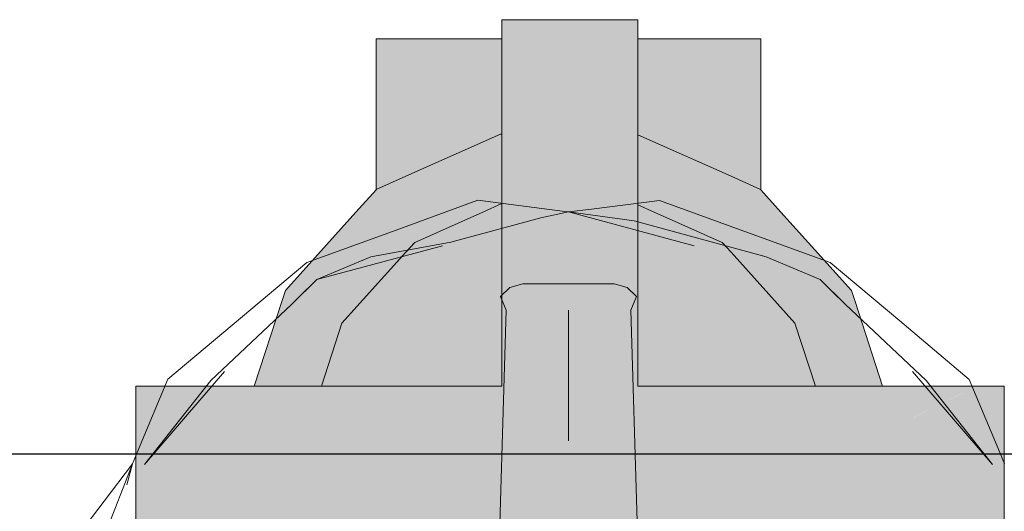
# Model space of a CAD drawing. Header units: millimetres. Extents: x -16331 to -10174, y -4135 to -3584.
# Tile 177 of 256: x -10308.524 to -10308.223, y -4016.428 to -4016.277. Entities that reach past the tile are written whole.
import ezdxf

# ---------------------------------------------------------------- set-up
doc = ezdxf.new("R2010")
doc.units = ezdxf.units.MM
for name, color, linetype, lineweight in [('AF-Registro', 253, 'Continuous', 18), ('DI-Elementos externos em vista', 9, 'Continuous', 5), ('IFC-IfcFlowTerminal-Contorno', 250, 'Continuous', 5)]:
    doc.layers.add(name, color=color, linetype=linetype, lineweight=lineweight)
doc.layers.add('DI-Eixos', color=7, linetype='Continuous')

msp = doc.modelspace()

# ---------------------------------------------------------------- hatches: boundary and pattern name
at = {"layer": 'AF-Registro', "linetype": 'Continuous'}
for points in [[(-10308.34007, -4016.54292), (-10308.3352, -4016.54292), (-10308.3352, -4016.53496), (-10308.3412, -4016.51995), (-10308.3352, -4016.53496), (-10308.3352, -4016.52228), (-10308.3352, -4016.51559), (-10308.3398, -4016.51893), (-10308.3352, -4016.51559), (-10308.3352, -4016.51463), (-10308.3352, -4016.5056), (-10308.3352, -4016.49463), (-10308.33863, -4016.4939), (-10308.34082, -4016.4955), (-10308.34213, -4016.49645), (-10308.34256, -4016.49676), (-10308.34213, -4016.49645), (-10308.34631, -4016.49227), (-10308.34367, -4016.49757), (-10308.35207, -4016.49104), (-10308.34553, -4016.49892), (-10308.33925, -4016.50646), (-10308.34553, -4016.49892), (-10308.34571, -4016.49905), (-10308.34553, -4016.49892), (-10308.35282, -4016.49089), (-10308.34869, -4016.50121), (-10308.34914, -4016.50154), (-10308.34602, -4016.5079), (-10308.34408, -4016.51274), (-10308.34234, -4016.51708), (-10308.34408, -4016.51582), (-10308.3452, -4016.51501), (-10308.34231, -4016.52076), (-10308.3452, -4016.51501), (-10308.34408, -4016.51582), (-10308.34234, -4016.51708), (-10308.34408, -4016.51274), (-10308.3466, -4016.51221), (-10308.3457, -4016.51465), (-10308.34319, -4016.5214), (-10308.33815, -4016.53496), (-10308.3457, -4016.51465), (-10308.3466, -4016.51221), (-10308.34408, -4016.51274), (-10308.34602, -4016.5079), (-10308.34917, -4016.50156), (-10308.35467, -4016.49049), (-10308.35026, -4016.50235), (-10308.34804, -4016.50833), (-10308.35007, -4016.51147), (-10308.349, -4016.51224), (-10308.35007, -4016.51147), (-10308.36785, -4016.51254), (-10308.35007, -4016.51147), (-10308.35644, -4016.51012), (-10308.35007, -4016.51147), (-10308.35295, -4016.50938), (-10308.35007, -4016.51147), (-10308.34804, -4016.50833), (-10308.35527, -4016.50769), (-10308.34804, -4016.50833), (-10308.35467, -4016.49049), (-10308.34914, -4016.50154), (-10308.34869, -4016.50121), (-10308.35282, -4016.49089), (-10308.35457, -4016.49051), (-10308.35493, -4016.4898), (-10308.35457, -4016.49051), (-10308.35282, -4016.49089), (-10308.34553, -4016.49892), (-10308.35207, -4016.49104), (-10308.35339, -4016.48947), (-10308.35207, -4016.49104), (-10308.34367, -4016.49757), (-10308.34631, -4016.49227), (-10308.34213, -4016.49645), (-10308.34082, -4016.4955), (-10308.3451, -4016.49253), (-10308.34082, -4016.4955), (-10308.33863, -4016.4939), (-10308.34213, -4016.49316), (-10308.34824, -4016.48838), (-10308.34213, -4016.49316), (-10308.33863, -4016.4939), (-10308.3352, -4016.49463), (-10308.33746, -4016.49306), (-10308.3352, -4016.49463), (-10308.3352, -4016.49141), (-10308.34516, -4016.48772), (-10308.3352, -4016.49141), (-10308.3352, -4016.4856), (-10308.3352, -4016.43092), (-10308.30671, -4016.43092), (-10308.2784, -4016.4163), (-10308.30671, -4016.43092), (-10308.27994, -4016.43092), (-10308.27846, -4016.41685), (-10308.27994, -4016.43092), (-10308.27809, -4016.43092), (-10308.26027, -4016.43092), (-10308.2555, -4016.43092), (-10308.23483, -4016.39511), (-10308.2577, -4016.40651), (-10308.26654, -4016.41091), (-10308.2577, -4016.40651), (-10308.23483, -4016.39511), (-10308.2555, -4016.43092), (-10308.25193, -4016.43092), (-10308.22319, -4016.43092), (-10308.22319, -4016.41004), (-10308.22319, -4016.38932), (-10308.23148, -4016.38932), (-10308.23982, -4016.39345), (-10308.25634, -4016.40163), (-10308.23844, -4016.39498), (-10308.23374, -4016.39324), (-10308.25722, -4016.40196), (-10308.2576, -4016.40556), (-10308.26593, -4016.40986), (-10308.2576, -4016.40556), (-10308.25722, -4016.40196), (-10308.26349, -4016.40562), (-10308.27818, -4016.41422), (-10308.2781, -4016.41345), (-10308.27818, -4016.41422), (-10308.26349, -4016.40562), (-10308.25722, -4016.40196), (-10308.2625, -4016.40392), (-10308.27769, -4016.40956), (-10308.27479, -4016.40816), (-10308.26113, -4016.40155), (-10308.27479, -4016.40816), (-10308.27769, -4016.40956), (-10308.2747, -4016.40845), (-10308.2625, -4016.40392), (-10308.25817, -4016.40231), (-10308.25904, -4016.40135), (-10308.25948, -4016.40086), (-10308.26025, -4016.40001), (-10308.26156, -4016.39855), (-10308.27507, -4016.40729), (-10308.26156, -4016.39855), (-10308.26025, -4016.40001), (-10308.25948, -4016.40086), (-10308.25904, -4016.40135), (-10308.25817, -4016.40231), (-10308.25722, -4016.40196), (-10308.25634, -4016.40163), (-10308.25637, -4016.40154), (-10308.25634, -4016.40163), (-10308.23985, -4016.39343), (-10308.24028, -4016.39295), (-10308.25693, -4016.39981), (-10308.257, -4016.39984), (-10308.25811, -4016.39632), (-10308.26162, -4016.39848), (-10308.25811, -4016.39632), (-10308.257, -4016.39984), (-10308.25698, -4016.39966), (-10308.2563, -4016.39318), (-10308.25809, -4016.39627), (-10308.2563, -4016.39318), (-10308.257, -4016.39984), (-10308.24028, -4016.39295), (-10308.23985, -4016.39343), (-10308.23148, -4016.38932), (-10308.24354, -4016.38932), (-10308.25408, -4016.38932), (-10308.2559, -4016.38932), (-10308.25961, -4016.39159), (-10308.26189, -4016.39818), (-10308.27521, -4016.40687), (-10308.26189, -4016.39818), (-10308.25961, -4016.39159), (-10308.26431, -4016.3955), (-10308.2758, -4016.40506), (-10308.27756, -4016.40832), (-10308.2758, -4016.40506), (-10308.26431, -4016.3955), (-10308.25961, -4016.39159), (-10308.26438, -4016.39542), (-10308.25961, -4016.39159), (-10308.26491, -4016.39482), (-10308.27592, -4016.40469), (-10308.26491, -4016.39482), (-10308.27677, -4016.40206), (-10308.27691, -4016.40215), (-10308.2773, -4016.4058), (-10308.30671, -4016.42034), (-10308.2773, -4016.4058), (-10308.27691, -4016.40215), (-10308.27678, -4016.40204), (-10308.27687, -4016.40175), (-10308.27724, -4016.40062), (-10308.2796, -4016.39334), (-10308.27724, -4016.40062), (-10308.27687, -4016.40175), (-10308.27678, -4016.40204), (-10308.26596, -4016.39366), (-10308.26629, -4016.39329), (-10308.27671, -4016.40027), (-10308.26629, -4016.39329), (-10308.26596, -4016.39366), (-10308.27691, -4016.40215), (-10308.26491, -4016.39482), (-10308.25961, -4016.39159), (-10308.2559, -4016.38932), (-10308.26035, -4016.38932), (-10308.26987, -4016.38932), (-10308.27556, -4016.38932), (-10308.28091, -4016.38932), (-10308.30671, -4016.38932), (-10308.3352, -4016.38932), (-10308.35496, -4016.33611), (-10308.35888, -4016.32555), (-10308.35985, -4016.32294), (-10308.36009, -4016.32283), (-10308.35985, -4016.32294), (-10308.35496, -4016.33611), (-10308.3352, -4016.38932), (-10308.3352, -4016.33611), (-10308.33536, -4016.33384), (-10308.3352, -4016.33611), (-10308.3352, -4016.33392), (-10308.3352, -4016.31675), (-10308.33674, -4016.31504), (-10308.3352, -4016.31675), (-10308.3352, -4016.3125), (-10308.33522, -4016.3123), (-10308.33565, -4016.3123), (-10308.33694, -4016.3123), (-10308.3392, -4016.3123), (-10308.3356, -4016.33374), (-10308.3392, -4016.3123), (-10308.33694, -4016.3123), (-10308.33565, -4016.3123), (-10308.33522, -4016.3123), (-10308.33907, -4016.28321), (-10308.33699, -4016.31171), (-10308.34085, -4016.31047), (-10308.35293, -4016.3123), (-10308.33765, -4016.33282), (-10308.33838, -4016.3325), (-10308.34087, -4016.33139), (-10308.33838, -4016.3325), (-10308.33765, -4016.33282), (-10308.35293, -4016.3123), (-10308.34085, -4016.31047), (-10308.33699, -4016.31171), (-10308.33907, -4016.28321), (-10308.34564, -4016.30515), (-10308.34158, -4016.30966), (-10308.34564, -4016.30515), (-10308.36151, -4016.30078), (-10308.34564, -4016.30515), (-10308.33907, -4016.28321), (-10308.3352, -4016.3125), (-10308.3352, -4016.28752), (-10308.3352, -4016.28321), (-10308.3352, -4016.27732), (-10308.34438, -4016.27732), (-10308.33964, -4016.28258), (-10308.36539, -4016.28321), (-10308.33964, -4016.28258), (-10308.34438, -4016.27732), (-10308.3707, -4016.27732), (-10308.36981, -4016.27831), (-10308.36554, -4016.28305), (-10308.36981, -4016.27831), (-10308.3707, -4016.27732), (-10308.37679, -4016.27732), (-10308.3746, -4016.28321), (-10308.36938, -4016.29728), (-10308.35616, -4016.3123), (-10308.36938, -4016.29728), (-10308.3638, -4016.3123), (-10308.36571, -4016.30717), (-10308.36685, -4016.30474), (-10308.36693, -4016.30483), (-10308.36685, -4016.30474), (-10308.36571, -4016.30717), (-10308.36668, -4016.30455), (-10308.36938, -4016.29728), (-10308.37059, -4016.29675), (-10308.36938, -4016.29728), (-10308.37437, -4016.28385), (-10308.37585, -4016.28549), (-10308.37135, -4016.29641), (-10308.36757, -4016.30555), (-10308.37135, -4016.29641), (-10308.37585, -4016.28549), (-10308.37437, -4016.28385), (-10308.3746, -4016.28321), (-10308.37679, -4016.27732), (-10308.37679, -4016.28321), (-10308.37679, -4016.28654), (-10308.37227, -4016.29599), (-10308.37271, -4016.2958), (-10308.3677, -4016.30569), (-10308.36672, -4016.30762), (-10308.36766, -4016.30564), (-10308.36672, -4016.30762), (-10308.36479, -4016.3123), (-10308.36052, -4016.32264), (-10308.36479, -4016.3123), (-10308.36672, -4016.30762), (-10308.3677, -4016.30569), (-10308.37271, -4016.2958), (-10308.36814, -4016.30618), (-10308.37271, -4016.2958), (-10308.37227, -4016.29599), (-10308.37679, -4016.28654), (-10308.37679, -4016.29398), (-10308.37679, -4016.31211), (-10308.36838, -4016.30644), (-10308.36738, -4016.30792), (-10308.36838, -4016.30644), (-10308.37127, -4016.30965), (-10308.36838, -4016.30644), (-10308.37679, -4016.31211), (-10308.37353, -4016.31216), (-10308.36544, -4016.3123), (-10308.36071, -4016.32256), (-10308.35925, -4016.32571), (-10308.36071, -4016.32256), (-10308.36544, -4016.3123), (-10308.36098, -4016.32243), (-10308.36544, -4016.3123), (-10308.37353, -4016.31216), (-10308.37366, -4016.3123), (-10308.37353, -4016.31216), (-10308.37679, -4016.31211), (-10308.37662, -4016.3123), (-10308.37513, -4016.31394), (-10308.36814, -4016.31925), (-10308.35949, -4016.32582), (-10308.36814, -4016.31925), (-10308.37513, -4016.31394), (-10308.37177, -4016.31763), (-10308.36293, -4016.32735), (-10308.3639, -4016.32778), (-10308.36293, -4016.32735), (-10308.37177, -4016.31763), (-10308.37513, -4016.31394), (-10308.37654, -4016.31551), (-10308.37513, -4016.31394), (-10308.37679, -4016.31211), (-10308.37679, -4016.3154), (-10308.37679, -4016.31578), (-10308.37679, -4016.33352), (-10308.37679, -4016.33611), (-10308.37679, -4016.38932), (-10308.40616, -4016.38932), (-10308.43196, -4016.38932), (-10308.43383, -4016.39507), (-10308.43196, -4016.38932), (-10308.4373, -4016.38932), (-10308.44301, -4016.38932), (-10308.44874, -4016.39569), (-10308.44301, -4016.38932), (-10308.45253, -4016.38932), (-10308.45698, -4016.38932), (-10308.45589, -4016.39966), (-10308.45552, -4016.40321), (-10308.4515, -4016.39875), (-10308.43664, -4016.39566), (-10308.436, -4016.40175), (-10308.43664, -4016.39566), (-10308.4515, -4016.39875), (-10308.45552, -4016.40321), (-10308.45442, -4016.41361), (-10308.45552, -4016.40321), (-10308.45589, -4016.39966), (-10308.4579, -4016.40586), (-10308.45589, -4016.39966), (-10308.45698, -4016.38932), (-10308.46933, -4016.38932), (-10308.48879, -4016.38932), (-10308.48879, -4016.41094), (-10308.48879, -4016.43092), (-10308.47356, -4016.42325), (-10308.4616, -4016.41723), (-10308.47356, -4016.42325), (-10308.48879, -4016.43092), (-10308.48047, -4016.43092), (-10308.47628, -4016.42627), (-10308.46292, -4016.42131), (-10308.45396, -4016.41798), (-10308.43714, -4016.40527), (-10308.437, -4016.40484), (-10308.43714, -4016.40527), (-10308.43574, -4016.40421), (-10308.43714, -4016.40527), (-10308.4382, -4016.40853), (-10308.43546, -4016.40689), (-10308.4382, -4016.40853), (-10308.43714, -4016.40527), (-10308.45396, -4016.41798), (-10308.43953, -4016.41262), (-10308.44432, -4016.4144), (-10308.45396, -4016.41798), (-10308.46292, -4016.42131), (-10308.47035, -4016.42407), (-10308.47628, -4016.42627), (-10308.48047, -4016.43092), (-10308.46093, -4016.43092), (-10308.45737, -4016.43092), (-10308.4526, -4016.43092), (-10308.45288, -4016.42823), (-10308.4526, -4016.43092), (-10308.44259, -4016.42206), (-10308.44162, -4016.41907), (-10308.44259, -4016.42206), (-10308.4526, -4016.43092), (-10308.44281, -4016.42272), (-10308.44059, -4016.42086), (-10308.43503, -4016.41095), (-10308.40616, -4016.40023), (-10308.43503, -4016.41095), (-10308.44059, -4016.42086), (-10308.43438, -4016.41714), (-10308.44059, -4016.42086), (-10308.44281, -4016.42272), (-10308.4526, -4016.43092), (-10308.44547, -4016.43092), (-10308.44352, -4016.42492), (-10308.43971, -4016.4224), (-10308.43421, -4016.41876), (-10308.43312, -4016.42913), (-10308.43421, -4016.41876), (-10308.43971, -4016.4224), (-10308.44352, -4016.42492), (-10308.44547, -4016.43092), (-10308.43478, -4016.43092), (-10308.43293, -4016.43092), (-10308.40616, -4016.43092), (-10308.37679, -4016.43092), (-10308.35644, -4016.49012), (-10308.37679, -4016.43092), (-10308.37679, -4016.48579), (-10308.37425, -4016.4939), (-10308.36698, -4016.49919), (-10308.37425, -4016.4939), (-10308.37679, -4016.48579), (-10308.37679, -4016.49205), (-10308.37679, -4016.49444), (-10308.37679, -4016.50579), (-10308.37679, -4016.51444), (-10308.35102, -4016.53496), (-10308.34181, -4016.54165), (-10308.35102, -4016.53496), (-10308.37679, -4016.51444), (-10308.37679, -4016.51623), (-10308.37679, -4016.53496), (-10308.37679, -4016.54292)], [(-10308.41528, -4016.28321), (-10308.41528, -4016.3123), (-10308.41528, -4016.32924), (-10308.41528, -4016.32929), (-10308.41522, -4016.32921), (-10308.41374, -4016.32856), (-10308.41278, -4016.32813), (-10308.40616, -4016.32518), (-10308.41348, -4016.32729), (-10308.41524, -4016.3123), (-10308.41348, -4016.32729), (-10308.40616, -4016.32518), (-10308.3985, -4016.32177), (-10308.38104, -4016.314), (-10308.40616, -4016.31916), (-10308.38104, -4016.314), (-10308.37723, -4016.3123), (-10308.37679, -4016.3123), (-10308.37679, -4016.31211), (-10308.37679, -4016.29619), (-10308.37679, -4016.28321), (-10308.41528, -4016.28321), (-10308.38292, -4016.3123), (-10308.39999, -4016.3123), (-10308.40616, -4016.3123), (-10308.41042, -4016.3123), (-10308.41409, -4016.3123), (-10308.41042, -4016.3123), (-10308.40616, -4016.3123), (-10308.39999, -4016.3123), (-10308.38292, -4016.3123), (-10308.39235, -4016.30382), (-10308.40616, -4016.29141)], [(-10308.3352, -4016.28752), (-10308.29759, -4016.32929), (-10308.29759, -4016.28321), (-10308.3352, -4016.28321)], [(-10308.3352, -4016.28816), (-10308.3352, -4016.301), (-10308.3352, -4016.30231), (-10308.31274, -4016.3225), (-10308.30587, -4016.32556), (-10308.29766, -4016.32921), (-10308.3352, -4016.28752)], [(-10308.3352, -4016.3125), (-10308.31274, -4016.3225), (-10308.32408, -4016.3123), (-10308.3352, -4016.30231), (-10308.3352, -4016.30912), (-10308.3352, -4016.3123)], [(-10308.4402, -4016.36175), (-10308.42572, -4016.37012), (-10308.41528, -4016.35852), (-10308.40868, -4016.3512), (-10308.40616, -4016.3484), (-10308.40616, -4016.3466), (-10308.40616, -4016.34167), (-10308.40764, -4016.34726), (-10308.41158, -4016.34901), (-10308.41528, -4016.35066), (-10308.43556, -4016.35969), (-10308.41528, -4016.35066), (-10308.41158, -4016.34901), (-10308.40764, -4016.34726), (-10308.40616, -4016.34167), (-10308.41528, -4016.34623), (-10308.40616, -4016.34167), (-10308.40616, -4016.3484), (-10308.40346, -4016.3454), (-10308.37679, -4016.37607), (-10308.39846, -4016.33984), (-10308.3951, -4016.33611), (-10308.39846, -4016.33984), (-10308.39688, -4016.34247), (-10308.38749, -4016.33829), (-10308.38261, -4016.33611), (-10308.37679, -4016.33352), (-10308.37679, -4016.33258), (-10308.37679, -4016.31578), (-10308.37679, -4016.31572), (-10308.37679, -4016.31435), (-10308.40068, -4016.33611), (-10308.37679, -4016.31435), (-10308.37679, -4016.31259), (-10308.37679, -4016.31234), (-10308.37723, -4016.3123), (-10308.40616, -4016.32518), (-10308.40616, -4016.33611), (-10308.40616, -4016.32518), (-10308.41522, -4016.32921), (-10308.4102, -4016.33611), (-10308.41522, -4016.32921), (-10308.41528, -4016.32929), (-10308.41528, -4016.33611), (-10308.41528, -4016.33835), (-10308.41528, -4016.33611), (-10308.41528, -4016.32929), (-10308.42143, -4016.33611), (-10308.44304, -4016.36012)], [(-10308.37723, -4016.3123), (-10308.37679, -4016.31234), (-10308.37679, -4016.3123)], [(-10308.27399, -4016.38473), (-10308.27477, -4016.38932), (-10308.26987, -4016.38932), (-10308.26313, -4016.38932), (-10308.26281, -4016.38932), (-10308.26042, -4016.38932), (-10308.26035, -4016.38932), (-10308.26873, -4016.36351), (-10308.26905, -4016.36336), (-10308.26873, -4016.36351), (-10308.26983, -4016.36012), (-10308.27029, -4016.36281), (-10308.26983, -4016.36012), (-10308.29145, -4016.33611), (-10308.29759, -4016.32929), (-10308.29759, -4016.33611), (-10308.29759, -4016.32929), (-10308.29766, -4016.32921), (-10308.30671, -4016.32518), (-10308.3352, -4016.3125), (-10308.3352, -4016.31278), (-10308.3352, -4016.31429), (-10308.3352, -4016.33392), (-10308.33026, -4016.33611), (-10308.31311, -4016.33611), (-10308.30671, -4016.33611), (-10308.31311, -4016.33611), (-10308.33026, -4016.33611), (-10308.31665, -4016.34217), (-10308.30941, -4016.34539), (-10308.30671, -4016.34167), (-10308.30671, -4016.3466), (-10308.30516, -4016.34729), (-10308.30372, -4016.34793), (-10308.30267, -4016.33611), (-10308.29885, -4016.33611), (-10308.30267, -4016.33611), (-10308.30372, -4016.34793), (-10308.30213, -4016.34864), (-10308.30111, -4016.34909), (-10308.30052, -4016.34935), (-10308.30111, -4016.34909), (-10308.30213, -4016.34864), (-10308.30372, -4016.34793), (-10308.30516, -4016.34729), (-10308.30671, -4016.3466), (-10308.30671, -4016.34839), (-10308.30403, -4016.35137), (-10308.30191, -4016.35373), (-10308.30118, -4016.35454), (-10308.30014, -4016.34952), (-10308.29759, -4016.33716), (-10308.30014, -4016.34952), (-10308.30118, -4016.35454), (-10308.29759, -4016.35852), (-10308.29759, -4016.35066), (-10308.29262, -4016.35287), (-10308.29759, -4016.35066), (-10308.29759, -4016.35852), (-10308.28715, -4016.37012), (-10308.27267, -4016.36175), (-10308.28715, -4016.37012), (-10308.28458, -4016.37802), (-10308.27158, -4016.36224), (-10308.28241, -4016.37539), (-10308.28458, -4016.37802), (-10308.28091, -4016.38932), (-10308.27948, -4016.38932), (-10308.27477, -4016.38932)], [(-10308.37679, -4016.38932), (-10308.37679, -4016.38812), (-10308.37679, -4016.3821), (-10308.37679, -4016.35257), (-10308.37679, -4016.33611), (-10308.37679, -4016.33352), (-10308.38261, -4016.33611), (-10308.40346, -4016.3454), (-10308.40616, -4016.3484), (-10308.42572, -4016.37012), (-10308.40616, -4016.38141), (-10308.42572, -4016.37012), (-10308.43196, -4016.38932), (-10308.41776, -4016.38932), (-10308.40616, -4016.38932), (-10308.39246, -4016.38932)], [(-10308.30671, -4016.38932), (-10308.29795, -4016.38932), (-10308.28091, -4016.38932), (-10308.28715, -4016.37012), (-10308.30671, -4016.34839), (-10308.30671, -4016.38141), (-10308.30671, -4016.34839), (-10308.30941, -4016.3454), (-10308.33026, -4016.33611), (-10308.3352, -4016.33392), (-10308.3352, -4016.33611), (-10308.3352, -4016.33775), (-10308.3352, -4016.38088), (-10308.3352, -4016.38281), (-10308.3352, -4016.38375), (-10308.3352, -4016.38932), (-10308.32041, -4016.38932)], [(-10308.30671, -4016.34167), (-10308.30941, -4016.34539), (-10308.30671, -4016.34839)], [(-10308.42572, -4016.37012), (-10308.4402, -4016.36175), (-10308.44304, -4016.36012), (-10308.44414, -4016.36351), (-10308.45253, -4016.38932), (-10308.44533, -4016.38932), (-10308.43196, -4016.38932)]]:
    msp.add_hatch(color=254, dxfattribs=at).paths.add_polyline_path(points)

# ---------------------------------------------------------------- linework, layer by layer
at = {"layer": 'AF-Registro'}
for p, q in [((-10308.3707, -4016.27732), (-10308.37679, -4016.27732)), ((-10308.37679, -4016.27732), (-10308.37679, -4016.28321)), ((-10308.34438, -4016.27732), (-10308.3707, -4016.27732)), ((-10308.3352, -4016.27732), (-10308.34438, -4016.27732)), ((-10308.3352, -4016.28321), (-10308.3352, -4016.27732)), ((-10308.37679, -4016.28321), (-10308.41528, -4016.28321)), ((-10308.41528, -4016.28321), (-10308.41528, -4016.3123)), ((-10308.37679, -4016.28321), (-10308.37679, -4016.28654)), ((-10308.3352, -4016.28752), (-10308.3352, -4016.28321)), ((-10308.29759, -4016.28321), (-10308.3352, -4016.28321)), ((-10308.29759, -4016.32929), (-10308.29759, -4016.28321)), ((-10308.37679, -4016.28654), (-10308.37679, -4016.29398)), ((-10308.3352, -4016.3125), (-10308.3352, -4016.28752)), ((-10308.37679, -4016.29398), (-10308.37679, -4016.31211)), ((-10308.41528, -4016.3123), (-10308.41528, -4016.32924)), ((-10308.37723, -4016.3123), (-10308.40616, -4016.32518)), ((-10308.37679, -4016.3123), (-10308.37723, -4016.3123)), ((-10308.37679, -4016.31211), (-10308.37679, -4016.3154)), ((-10308.3352, -4016.31675), (-10308.3352, -4016.3125)), ((-10308.30671, -4016.32518), (-10308.3352, -4016.3125)), ((-10308.37679, -4016.3154), (-10308.37679, -4016.31578)), ((-10308.37679, -4016.31578), (-10308.37679, -4016.33352)), ((-10308.3352, -4016.33392), (-10308.3352, -4016.31675)), ((-10308.40616, -4016.32518), (-10308.41522, -4016.32921)), ((-10308.29766, -4016.32921), (-10308.30671, -4016.32518)), ((-10308.41528, -4016.32929), (-10308.42143, -4016.33611)), ((-10308.41522, -4016.32921), (-10308.41528, -4016.32929)), ((-10308.41528, -4016.32924), (-10308.41528, -4016.32929)), ((-10308.29759, -4016.32929), (-10308.29766, -4016.32921)), ((-10308.29145, -4016.33611), (-10308.29759, -4016.32929)), ((-10308.37679, -4016.33352), (-10308.38261, -4016.33611)), ((-10308.37679, -4016.33352), (-10308.37679, -4016.33611)), ((-10308.42143, -4016.33611), (-10308.44304, -4016.36012)), ((-10308.38261, -4016.33611), (-10308.40346, -4016.3454)), ((-10308.37679, -4016.33611), (-10308.37679, -4016.38932)), ((-10308.3352, -4016.33611), (-10308.3352, -4016.33392)), ((-10308.33026, -4016.33611), (-10308.3352, -4016.33392)), ((-10308.3352, -4016.38932), (-10308.3352, -4016.33611)), ((-10308.30941, -4016.3454), (-10308.33026, -4016.33611)), ((-10308.26983, -4016.36012), (-10308.29145, -4016.33611)), ((-10308.40346, -4016.3454), (-10308.40616, -4016.3484)), ((-10308.30671, -4016.34839), (-10308.30941, -4016.3454)), ((-10308.40616, -4016.3484), (-10308.42572, -4016.37012)), ((-10308.28715, -4016.37012), (-10308.30671, -4016.34839)), ((-10308.44304, -4016.36012), (-10308.44414, -4016.36351)), ((-10308.26873, -4016.36351), (-10308.26983, -4016.36012)), ((-10308.44414, -4016.36351), (-10308.45253, -4016.38932)), ((-10308.26035, -4016.38932), (-10308.26873, -4016.36351)), ((-10308.42572, -4016.37012), (-10308.43196, -4016.38932)), ((-10308.28091, -4016.38932), (-10308.28715, -4016.37012)), ((-10308.46933, -4016.38932), (-10308.48879, -4016.38932)), ((-10308.48879, -4016.38932), (-10308.48879, -4016.41094)), ((-10308.45698, -4016.38932), (-10308.46933, -4016.38932)), ((-10308.45253, -4016.38932), (-10308.45698, -4016.38932)), ((-10308.44301, -4016.38932), (-10308.45253, -4016.38932)), ((-10308.4373, -4016.38932), (-10308.44301, -4016.38932)), ((-10308.43196, -4016.38932), (-10308.4373, -4016.38932)), ((-10308.40616, -4016.38932), (-10308.43196, -4016.38932)), ((-10308.37679, -4016.38932), (-10308.40616, -4016.38932)), ((-10308.30671, -4016.38932), (-10308.3352, -4016.38932)), ((-10308.28091, -4016.38932), (-10308.30671, -4016.38932)), ((-10308.27556, -4016.38932), (-10308.28091, -4016.38932)), ((-10308.26987, -4016.38932), (-10308.27556, -4016.38932)), ((-10308.26035, -4016.38932), (-10308.26987, -4016.38932)), ((-10308.2559, -4016.38932), (-10308.26035, -4016.38932)), ((-10308.25408, -4016.38932), (-10308.2559, -4016.38932)), ((-10308.24354, -4016.38932), (-10308.25408, -4016.38932)), ((-10308.23148, -4016.38932), (-10308.24354, -4016.38932)), ((-10308.22319, -4016.38932), (-10308.23148, -4016.38932)), ((-10308.22319, -4016.41004), (-10308.22319, -4016.38932)), ((-10308.48879, -4016.41094), (-10308.48879, -4016.43092)), ((-10308.22319, -4016.43092), (-10308.22319, -4016.41004))]:
    msp.add_line(p, q, dxfattribs=at)
at = {"layer": 'DI-Eixos'}
msp.add_line((-10313.8084, -4016.41), (-10293.45395, -4016.41), dxfattribs=at)
at = {"layer": 'DI-Elementos externos em vista'}
for p, q in [((-10308.38419, -4016.33254), (-10308.41031, -4016.34205)), ((-10308.35754, -4016.33596), (-10308.38419, -4016.33254)), ((-10308.32863, -4016.33255), (-10308.34936, -4016.3352)), ((-10308.30253, -4016.34206), (-10308.32863, -4016.33255)), ((-10308.35644, -4016.3361), (-10308.36488, -4016.33794)), ((-10308.35644, -4016.3361), (-10308.35754, -4016.33596)), ((-10308.34936, -4016.3352), (-10308.35644, -4016.3361)), ((-10308.3363, -4016.33877), (-10308.35644, -4016.3361)), ((-10308.35644, -4016.3361), (-10308.31794, -4016.34642)), ((-10308.36488, -4016.33794), (-10308.39237, -4016.34534)), ((-10308.29596, -4016.34978), (-10308.3363, -4016.33877)), ((-10308.41031, -4016.34205), (-10308.43644, -4016.35155)), ((-10308.27642, -4016.35156), (-10308.30253, -4016.34206)), ((-10308.39237, -4016.34534), (-10308.41691, -4016.34978)), ((-10308.43344, -4016.35674), (-10308.39494, -4016.34642)), ((-10308.43644, -4016.35155), (-10308.47899, -4016.38725)), ((-10308.41691, -4016.34978), (-10308.43344, -4016.35674)), ((-10308.27943, -4016.35674), (-10308.29596, -4016.34978)), ((-10308.25513, -4016.36943), (-10308.27642, -4016.35156)), ((-10308.43344, -4016.35674), (-10308.44108, -4016.36426)), ((-10308.43897, -4016.36226), (-10308.43344, -4016.35674)), ((-10308.27179, -4016.36426), (-10308.27943, -4016.35674)), ((-10308.27943, -4016.35674), (-10308.27391, -4016.36226)), ((-10308.37441, -4016.35918), (-10308.37724, -4016.36191)), ((-10308.37044, -4016.35812), (-10308.37441, -4016.35918)), ((-10308.35644, -4016.35812), (-10308.37044, -4016.35812)), ((-10308.34244, -4016.35812), (-10308.35644, -4016.35812)), ((-10308.33846, -4016.35918), (-10308.34244, -4016.35812)), ((-10308.33564, -4016.36191), (-10308.33846, -4016.35918)), ((-10308.37724, -4016.36191), (-10308.37548, -4016.36612)), ((-10308.33738, -4016.36612), (-10308.33564, -4016.36191)), ((-10308.44108, -4016.36426), (-10308.46587, -4016.38766)), ((-10308.37548, -4016.36612), (-10308.37747, -4016.43147)), ((-10308.35644, -4016.40612), (-10308.35644, -4016.36612)), ((-10308.35644, -4016.36612), (-10308.35644, -4016.38612)), ((-10308.33542, -4016.43075), (-10308.33738, -4016.36612)), ((-10308.24701, -4016.38766), (-10308.27179, -4016.36426)), ((-10308.23384, -4016.38731), (-10308.25513, -4016.36943)), ((-10308.47899, -4016.38725), (-10308.48785, -4016.40842)), ((-10308.48614, -4016.41327), (-10308.46163, -4016.38492)), ((-10308.46587, -4016.38766), (-10308.48614, -4016.41327)), ((-10308.35644, -4016.38612), (-10308.35644, -4016.40612)), ((-10308.25125, -4016.38492), (-10308.22673, -4016.41327)), ((-10308.22673, -4016.41327), (-10308.24701, -4016.38766)), ((-10308.22502, -4016.40842), (-10308.23384, -4016.38731)), ((-10308.48785, -4016.40842), (-10308.48982, -4016.41311)), ((-10308.22306, -4016.41311), (-10308.22502, -4016.40842)), ((-10308.48982, -4016.41311), (-10308.5001, -4016.43944)), ((-10308.48982, -4016.41311), (-10308.49847, -4016.42448)), ((-10308.49152, -4016.41949), (-10308.48982, -4016.41311)), ((-10308.49847, -4016.42448), (-10308.50679, -4016.4354))]:
    msp.add_line(p, q, dxfattribs=at)
at = {"layer": 'IFC-IfcFlowTerminal-Contorno', "lineweight": 5}
for p, q in [((-10308.38419, -4016.33254), (-10308.41031, -4016.34205)), ((-10308.35754, -4016.33596), (-10308.38419, -4016.33254)), ((-10308.32863, -4016.33255), (-10308.34936, -4016.3352)), ((-10308.30253, -4016.34206), (-10308.32863, -4016.33255)), ((-10308.35644, -4016.3361), (-10308.36488, -4016.33794)), ((-10308.35644, -4016.3361), (-10308.35754, -4016.33596)), ((-10308.34936, -4016.3352), (-10308.35644, -4016.3361)), ((-10308.3363, -4016.33877), (-10308.35644, -4016.3361)), ((-10308.35644, -4016.3361), (-10308.31794, -4016.34642)), ((-10308.36488, -4016.33794), (-10308.39237, -4016.34534)), ((-10308.29596, -4016.34978), (-10308.3363, -4016.33877)), ((-10308.41031, -4016.34205), (-10308.43644, -4016.35155)), ((-10308.27642, -4016.35156), (-10308.30253, -4016.34206)), ((-10308.39237, -4016.34534), (-10308.41691, -4016.34978)), ((-10308.43344, -4016.35674), (-10308.39494, -4016.34642)), ((-10308.43644, -4016.35155), (-10308.47899, -4016.38725)), ((-10308.41691, -4016.34978), (-10308.43344, -4016.35674)), ((-10308.27943, -4016.35674), (-10308.29596, -4016.34978)), ((-10308.25513, -4016.36943), (-10308.27642, -4016.35156)), ((-10308.43344, -4016.35674), (-10308.44108, -4016.36426)), ((-10308.43897, -4016.36226), (-10308.43344, -4016.35674)), ((-10308.27179, -4016.36426), (-10308.27943, -4016.35674)), ((-10308.27943, -4016.35674), (-10308.27391, -4016.36226)), ((-10308.37441, -4016.35918), (-10308.37724, -4016.36191)), ((-10308.37044, -4016.35812), (-10308.37441, -4016.35918)), ((-10308.35644, -4016.35812), (-10308.37044, -4016.35812)), ((-10308.34244, -4016.35812), (-10308.35644, -4016.35812)), ((-10308.33846, -4016.35918), (-10308.34244, -4016.35812)), ((-10308.33564, -4016.36191), (-10308.33846, -4016.35918)), ((-10308.37724, -4016.36191), (-10308.37548, -4016.36612)), ((-10308.33738, -4016.36612), (-10308.33564, -4016.36191)), ((-10308.44108, -4016.36426), (-10308.46587, -4016.38766)), ((-10308.37548, -4016.36612), (-10308.37747, -4016.43147)), ((-10308.35644, -4016.40612), (-10308.35644, -4016.36612)), ((-10308.35644, -4016.36612), (-10308.35644, -4016.38612)), ((-10308.33542, -4016.43075), (-10308.33738, -4016.36612)), ((-10308.24701, -4016.38766), (-10308.27179, -4016.36426)), ((-10308.23384, -4016.38731), (-10308.25513, -4016.36943)), ((-10308.47899, -4016.38725), (-10308.48785, -4016.40842)), ((-10308.48614, -4016.41327), (-10308.46163, -4016.38492)), ((-10308.46587, -4016.38766), (-10308.48614, -4016.41327)), ((-10308.35644, -4016.38612), (-10308.35644, -4016.40612)), ((-10308.25125, -4016.38492), (-10308.22673, -4016.41327)), ((-10308.22673, -4016.41327), (-10308.24701, -4016.38766)), ((-10308.22502, -4016.40842), (-10308.23384, -4016.38731)), ((-10308.48785, -4016.40842), (-10308.48982, -4016.41311)), ((-10308.22306, -4016.41311), (-10308.22502, -4016.40842)), ((-10308.48982, -4016.41311), (-10308.5001, -4016.43944)), ((-10308.48982, -4016.41311), (-10308.49847, -4016.42448)), ((-10308.49152, -4016.41949), (-10308.48982, -4016.41311)), ((-10308.49847, -4016.42448), (-10308.50679, -4016.4354))]:
    msp.add_line(p, q, dxfattribs=at)

doc.saveas('drawing.dxf')
